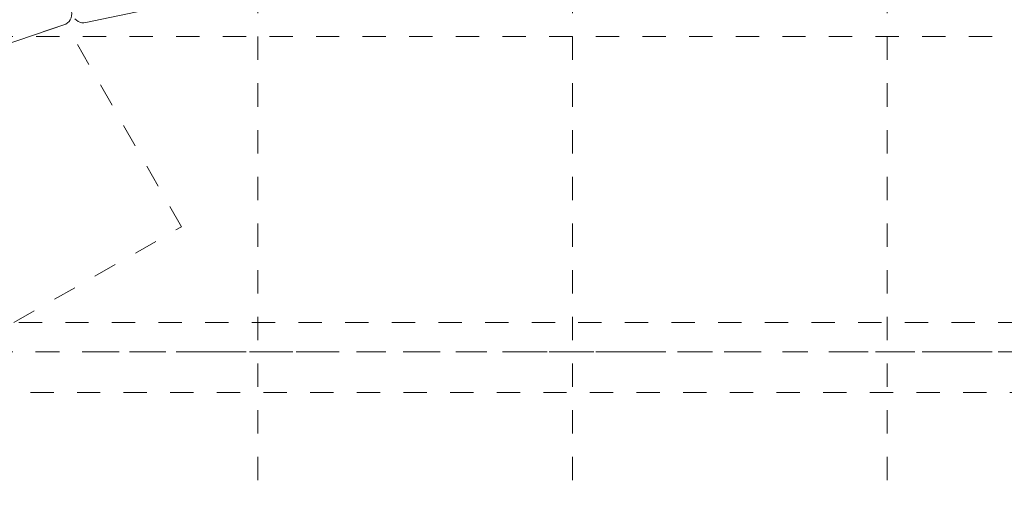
# Model space of a CAD drawing. Header units: metres. Extents: x -45.2 to 14.3, y -31.8 to 10.2.
# Tile 29 of 141: x -28 to -23.8, y -16.8 to -14.8. Entities that reach past the tile are written whole.
import ezdxf

# ---------------------------------------------------------------- set-up
doc = ezdxf.new("R2010")
doc.units = ezdxf.units.M
doc.header["$LTSCALE"] = 0.05
for name, pattern in [('Achsen 01', [5.291531, 3.175, -1.058062, 0.352704, -0.705764]), ('gestrichelt - 01', [2, 1, -1]), ('ISO-07 Punktiert', [0.889, 0.127, -0.762]), ('Raster 01', [2, 1, -1]), ('VW-01 Strichlinie kurz', [2, 1, -1])]:
    doc.linetypes.add(name, pattern=pattern)
doc.layers.add('013_Beton und Stahlbetonarbeiten-000 Unterzüge', color=7, linetype='ISO-07 Punktiert', lineweight=13)
for name, color, linetype, lineweight, true_color in [('ACTES-Einrichtung Aufsicht.', 7, 'Continuous', 9, 0xa6a6a6), ('AV1-Achsen', 1, 'Achsen 01', 18, 0xff0000), ('AV1-Bewegungsfläche', 7, 'gestrichelt - 01', 9, 0xd9d9d9), ('AV1-Raster', 7, 'Raster 01', 9, 0xa6a6a6)]:
    doc.layers.add(name, color=color, linetype=linetype, lineweight=lineweight, true_color=true_color)

msp = doc.modelspace()

# ---------------------------------------------------------------- linework, layer by layer
at = {"layer": '013_Beton und Stahlbetonarbeiten-000 Unterzüge', "linetype": 'VW-01 Strichlinie kurz'}
msp.add_lwpolyline([(-39.025, -16.375), (-39.025, -16.075), (-23.075, -16.075), (-23.075, -16.375)], close=True, dxfattribs=at)
at = {"layer": 'ACTES-Einrichtung Aufsicht.'}
for points in [[(-28.0221, -13.6932), (-28.0175, -13.7018), (-28.0146, -13.7111), (-27.7987, -14.7425), (-27.7987, -14.7425), (-27.7977, -14.7514), (-27.7982, -14.7604), (-27.8004, -14.7691), (-27.8041, -14.7773), (-27.8092, -14.7847), (-27.8155, -14.791), (-27.8229, -14.7962), (-27.8229, -14.7962), (-28.3075, -14.9606)], [(-27.784, -14.774), (-27.7776, -14.78), (-27.7703, -14.7848), (-27.7623, -14.7882), (-27.7538, -14.7902), (-27.7451, -14.7907), (-27.7365, -14.7896), (-27.2769, -14.6935)]]:
    msp.add_lwpolyline(points, dxfattribs=at)
at = {"layer": 'AV1-Achsen'}
msp.add_line((-43.35, -16.2), (4.2, -16.2), dxfattribs=at)
at = {"layer": 'AV1-Bewegungsfläche', "color": 9, "true_color": 0xbbbbbb}
msp.add_lwpolyline([(-27.3273, -15.6648), (-27.8229, -14.7962), (-27.8229, -14.7962), (-28.3075, -14.9606), (-28.7673, -15.1853), (-28.7673, -15.1853), (-28.8778, -15.2507), (-28.8778, -15.2507), (-29.2432, -15.5038), (-29.5784, -15.7958), (-29.1925, -16.4854), (-29.0877, -16.6691)], close=True, dxfattribs=at)
at = {"layer": 'AV1-Raster'}
for p, q in [((-27, -22.95), (-27, 1.35)), ((-25.65, -22.95), (-25.65, 1.35)), ((-24.3, -22.95), (-24.3, 1.35)), ((1.35, -14.85), (-40.5, -14.85)), ((1.35, -16.2), (-40.5, -16.2))]:
    msp.add_line(p, q, dxfattribs=at)
at = {"layer": 'Defpoints', "color": 0, "lineweight": 0}
msp.add_line((-25.525, -16.075), (-25.525, -16.075), dxfattribs=at)

doc.saveas('drawing.dxf')
